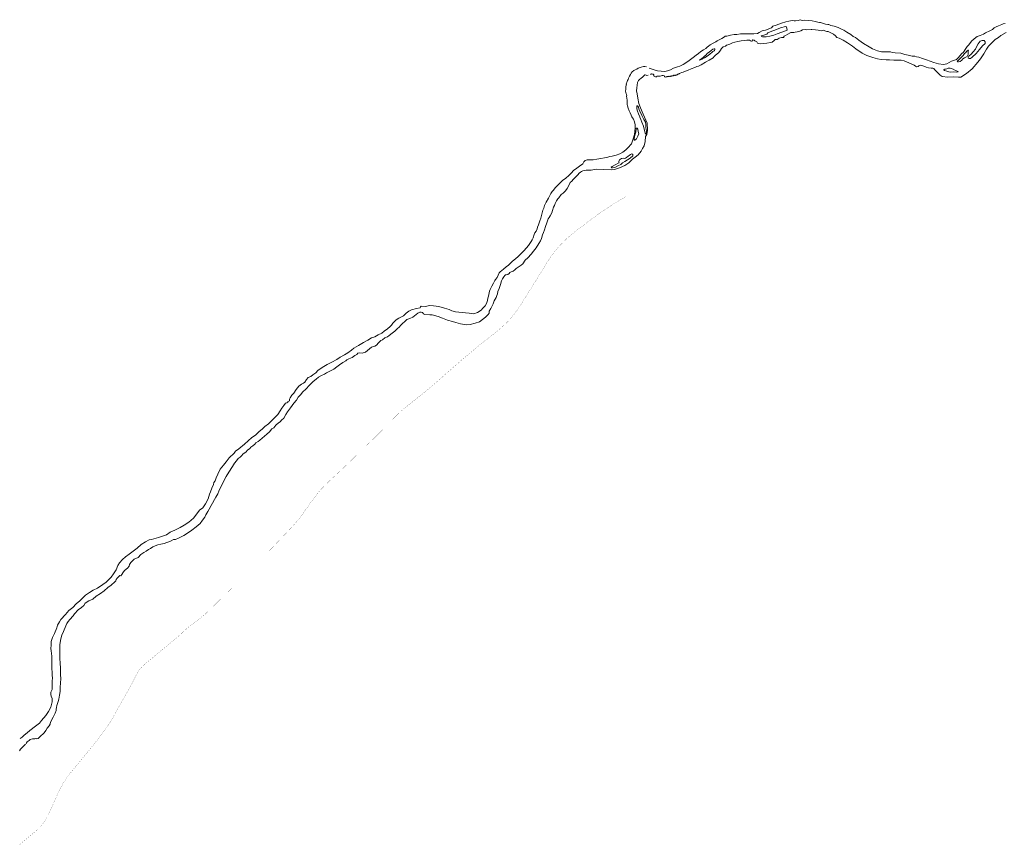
# Model space of a CAD drawing. Header units: metres. Extents: x 347609 to 404409, y 8548087 to 8605413.
# Tile 28 of 49: x 383041 to 386963, y 8574908 to 8578195. Entities that reach past the tile are written whole.
import ezdxf

# ---------------------------------------------------------------- set-up
doc = ezdxf.new("R2010")
doc.units = ezdxf.units.M
doc.layers.add('01. RIO', color=7, linetype='Continuous', lineweight=5, true_color=0x2776bb)
doc.layers.add('Red vial nacional', color=242, linetype='Continuous', lineweight=40)

# ---------------------------------------------------------------- blocks, each defined once
blk = doc.blocks.new('REIORORI')
at = {"layer": '01. RIO', "color": 152, "lineweight": 15, "true_color": 0x2776bb, "flags": 128}
for points in [[(385548.5, 8578001.6), (385556.3, 8577998.9), (385569.1, 8577994.6), (385582.1, 8577991.7), (385611.1, 8577989), (385622.3, 8577990.8), (385633.5, 8577995.2), (385645.3, 8578001.6), (385653.3, 8578004.8), (385660.9, 8578006.5), (385670.7, 8578009.1), (385683.7, 8578016.8), (385703.1, 8578027.7), (385713.6, 8578036), (385723.4, 8578043.5), (385736.4, 8578053.5), (385744.8, 8578060.7), (385754.8, 8578068.5), (385764.6, 8578075.1), (385773.9, 8578080.2), (385779.5, 8578084.7), (385785.1, 8578089.2), (385792.2, 8578094.4), (385803.4, 8578100.7), (385814.3, 8578106.4), (385820.1, 8578110), (385830.1, 8578116.1), (385838.2, 8578120.3), (385848.4, 8578126.4), (385851.4, 8578128.4), (385857.7, 8578129.3), (385872, 8578132.4), (385886.8, 8578136.1), (385897.5, 8578136.3), (385913, 8578138.5), (385924.2, 8578138.4), (385936.4, 8578137.7), (385950.6, 8578138.3), (385966, 8578138.5), (385980.5, 8578140.3), (385987.4, 8578143.4), (385998.4, 8578149.8), (386012.6, 8578153.4), (386020.2, 8578156), (386025.4, 8578158.8), (386035.6, 8578162.6), (386041.5, 8578168.6), (386054, 8578172.5), (386076, 8578181.2), (386093.2, 8578186.4), (386104.6, 8578189), (386117.8, 8578190.9), (386125.8, 8578190.7), (386131.5, 8578190.7), (386141.9, 8578191.3), (386146.2, 8578193.2), (386151.3, 8578194.6), (386153.9, 8578192.7), (386161, 8578191.8), (386168.3, 8578193.2), (386182.9, 8578191.7), (386197.9, 8578190.2), (386210.1, 8578187.8), (386221.2, 8578184.9), (386226.8, 8578183.6), (386231.1, 8578183.4), (386242.8, 8578179.2), (386250.8, 8578177.2), (386259.9, 8578174.9), (386264.7, 8578175.1), (386272.5, 8578171.8), (386285.8, 8578168.7), (386300.9, 8578163.3), (386312, 8578158.4), (386318.1, 8578155.3), (386324.2, 8578152.6), (386336.3, 8578144.6), (386351.8, 8578135.5), (386360.7, 8578128.2), (386370.2, 8578123.3), (386383.4, 8578113.8), (386402.4, 8578099.5), (386424.5, 8578086.3), (386438.9, 8578078.3), (386458.5, 8578070.7), (386473.7, 8578066.9), (386488.6, 8578066.9), (386503.5, 8578066.5), (386509.7, 8578066.5), (386516.9, 8578064.7), (386528.7, 8578062.8), (386550.9, 8578060.8), (386566.5, 8578055.5), (386580.9, 8578053.8), (386596.4, 8578049.6), (386606.6, 8578049.1), (386613.8, 8578046.4), (386622.5, 8578045.2), (386638.1, 8578039.5), (386653.7, 8578035.3), (386682, 8578024.7), (386701, 8578018.6), (386720.6, 8578016.5), (386733.9, 8578018.7), (386753.7, 8578028.9), (386773.6, 8578035.7), (386780.9, 8578044.6), (386793.3, 8578058.4), (386801.5, 8578065.9), (386810.2, 8578079.6), (386814.9, 8578087.9), (386821.5, 8578095.2), (386832.5, 8578109.1), (386843.6, 8578119), (386854.9, 8578127.3), (386867.2, 8578132), (386880.8, 8578136.4), (386888.9, 8578142), (386905.4, 8578149.9), (386916, 8578155.9), (386923.1, 8578162.2), (386930.6, 8578165.6), (386940.6, 8578170.8), (386952.9, 8578175.8), (386958.3, 8578178.6), (386966.4, 8578179.6)], [(385554.5, 8577977.1), (385555.7, 8577977.8), (385556.9, 8577978), (385557.4, 8577978), (385557.8, 8577978.6), (385558.3, 8577978.9), (385559.5, 8577978.5), (385562, 8577978.3), (385564.6, 8577977.3), (385565.9, 8577976.4), (385566.6, 8577975.7), (385567.4, 8577975.1), (385567.8, 8577974.6), (385567.4, 8577973.4), (385566.7, 8577972.2), (385566.4, 8577971), (385568, 8577970), (385571.6, 8577967.9), (385573.5, 8577967), (385575.9, 8577966.4), (385577, 8577967.9), (385578.9, 8577969.5), (385580.3, 8577969.9), (385583.6, 8577969.8), (385587, 8577969.4), (385589, 8577969.4), (385592, 8577970), (385596.7, 8577971.7), (385600.5, 8577972.4), (385604.6, 8577971.9), (385609, 8577970.7), (385610.7, 8577969.3), (385610.2, 8577968.4), (385610.3, 8577967.6), (385612.3, 8577966.5), (385615.8, 8577966.8), (385619, 8577967.3), (385620.9, 8577968.3), (385623.6, 8577969), (385626.5, 8577969.1), (385628.3, 8577969.3), (385631, 8577968.4), (385632.9, 8577968.9), (385634, 8577969.6), (385637.6, 8577969.7), (385638.8, 8577970.7), (385641, 8577971.6), (385643.2, 8577971.4), (385644.8, 8577971.4), (385646.1, 8577972.3), (385647.5, 8577973.4), (385648.4, 8577974.3), (385649.4, 8577974.1), (385649.8, 8577973.1), (385651.7, 8577972.7), (385653.6, 8577973.4), (385655.1, 8577973.3), (385656.8, 8577973.5), (385657.1, 8577974.3), (385658, 8577975), (385658.9, 8577974.8), (385659.3, 8577974.6), (385660.3, 8577975.4), (385661.1, 8577976.3), (385661.5, 8577977), (385662.3, 8577977.9), (385663.8, 8577978.4), (385665.3, 8577978.4), (385666, 8577979.2), (385667.6, 8577979.6), (385669.9, 8577980.4), (385672.4, 8577982.3), (385679.1, 8577984.6), (385684.5, 8577986), (385692.8, 8577989.4), (385703.7, 8577993.9), (385716.1, 8577999.4), (385730.7, 8578004.6), (385738.2, 8578008.3), (385744.7, 8578009.2), (385755.9, 8578014.7), (385773.5, 8578025.1), (385787.7, 8578033.2), (385803.1, 8578043.1), (385807.7, 8578047.8), (385813.2, 8578053.1), (385817.8, 8578057.6), (385826.3, 8578064.1), (385832.7, 8578072.7), (385836.2, 8578079.4), (385844, 8578086.6), (385852.1, 8578089.7), (385856.4, 8578093.6), (385861.8, 8578095.2), (385870.4, 8578097.6), (385880.5, 8578102), (385889.5, 8578105.6), (385902.2, 8578108.2), (385915.4, 8578110), (385927.8, 8578112.1), (385937.2, 8578113.7), (385948.6, 8578112.8), (385951.8, 8578109.9), (385955.7, 8578108.7), (385958.9, 8578109.4), (385960.2, 8578111.4), (385960.6, 8578113.3), (385961.8, 8578114.2), (385964.4, 8578113.7), (385967.2, 8578112.5), (385969.9, 8578110.8), (385977.5, 8578107.1), (385980.8, 8578101.2), (385982.2, 8578099.3), (385990.2, 8578098.8), (386002.1, 8578100), (386017.9, 8578101.1), (386032.3, 8578103.8), (386038.7, 8578105.3), (386046.5, 8578111.4), (386050.8, 8578115.2), (386058.3, 8578116), (386066, 8578120.6), (386075.4, 8578123.1), (386084, 8578124), (386085.7, 8578124.6), (386085.5, 8578127.1), (386086.1, 8578129), (386091.2, 8578131.6), (386101.6, 8578137.3), (386112.5, 8578143.3), (386119.1, 8578143.7), (386125.1, 8578144.1), (386129.9, 8578145), (386137.7, 8578146.1), (386148.5, 8578149.1), (386152.8, 8578150.2), (386159.9, 8578153.7), (386169.7, 8578155.6), (386175.1, 8578154.6), (386193.8, 8578155), (386196.7, 8578156.2), (386210.7, 8578154.6), (386222.3, 8578153.6), (386229.1, 8578151.4), (386234.1, 8578150.4), (386237.9, 8578152), (386242.6, 8578152.4), (386248.5, 8578150.1), (386256.6, 8578148.1), (386261.5, 8578147.1), (386270.2, 8578143.3), (386283.5, 8578137.1), (386290.8, 8578131), (386295.8, 8578124), (386305.2, 8578121.1), (386321, 8578113.5), (386338.5, 8578102.9), (386358.6, 8578089), (386372.2, 8578078.6), (386397.8, 8578061.7), (386415.6, 8578052), (386439.3, 8578043.6), (386458, 8578039.4), (386473.5, 8578036.7), (386493.3, 8578034.7), (386505.7, 8578034.3), (386522.7, 8578033.3), (386533.7, 8578034.1), (386551.9, 8578033.4), (386564.3, 8578030.8), (386582.4, 8578022.9), (386604.2, 8578013.9), (386609.8, 8578009.3), (386614, 8578007.6), (386619.7, 8578008.7), (386623.2, 8578011.4), (386628.1, 8578013), (386638.6, 8578010.5), (386648.8, 8578006.9), (386651.8, 8578005.1), (386662, 8578003.6), (386672.4, 8578001.6), (386678.2, 8578001.5), (386682, 8578000.8), (386685.6, 8577996.5), (386693.5, 8577988.8), (386707.6, 8577973.4), (386716.3, 8577969), (386738, 8577966.5), (386761.7, 8577966.8), (386781.2, 8577965.9), (386789.9, 8577965.9), (386813.4, 8577980.9), (386835.6, 8577998.7), (386858.6, 8578025.7), (386868.7, 8578039.2), (386881.5, 8578059.2), (386892.8, 8578076.7), (386900.9, 8578089.3), (386915.9, 8578105.2), (386927.5, 8578116.2), (386939.7, 8578124.3), (386950.1, 8578131.8), (386971.1, 8578143.6)], [(383042.4, 8575333.2), (383051.3, 8575338.6), (383059.3, 8575345.9), (383070.7, 8575355.6), (383081.4, 8575365), (383103.4, 8575382.7), (383119.2, 8575394.2), (383127.3, 8575404.6), (383145.1, 8575425.1), (383155.1, 8575441.3), (383164.6, 8575457.8), (383170.2, 8575478.6), (383170.5, 8575492.9), (383166.6, 8575501.7), (383164.6, 8575508.3), (383165.1, 8575518), (383170.2, 8575528.4), (383170.2, 8575560.6), (383171.2, 8575575.9), (383169.7, 8575582.2), (383169.7, 8575592.7), (383168.8, 8575614), (383168.8, 8575629.8), (383169, 8575647.1), (383168.8, 8575661), (383166.8, 8575682.8), (383165.4, 8575691.8), (383166.3, 8575704.7), (383166.3, 8575719.1), (383172.2, 8575735.9), (383179.3, 8575751.6), (383188.3, 8575774.3), (383191.9, 8575784.5), (383199, 8575797.2), (383205.1, 8575806.7), (383223.4, 8575826.7), (383236.4, 8575842.3), (383252, 8575854.8), (383266.3, 8575869.4), (383280.3, 8575881.4), (383292.7, 8575892.6), (383302.7, 8575904.3), (383319, 8575914.8), (383333.4, 8575923.6), (383350.5, 8575931.6), (383372.7, 8575945.8), (383385.7, 8575955.3), (383394.2, 8575964.3), (383404.7, 8575975.3), (383414.9, 8575988.2), (383424.9, 8576004.6), (383432.5, 8576021.4), (383438.3, 8576032.3), (383450.3, 8576045.3), (383462.8, 8576055.8), (383476.9, 8576067.3), (383492.7, 8576078.5), (383509.1, 8576090.7), (383524.2, 8576105.6), (383541.8, 8576116.3), (383556.9, 8576124.3), (383565.9, 8576125.3), (383575.4, 8576128.5), (383593.5, 8576133.6), (383613.3, 8576140.2), (383626.2, 8576144.6), (383640.8, 8576154.1), (383659.4, 8576162.4), (383679.9, 8576172.7), (383695.7, 8576182.2), (383715.2, 8576193.9), (383732.9, 8576210.3), (383747, 8576228.1), (383757.5, 8576242.7), (383770.6, 8576251.2), (383781.1, 8576267.3), (383791.4, 8576287.6), (383797.2, 8576305.9), (383801.4, 8576315.2), (383806.7, 8576330.3), (383813.1, 8576344.2), (383814.1, 8576352.8), (383819.2, 8576359.6), (383823.8, 8576370.8), (383829.9, 8576386.1), (383839.5, 8576405), (383853.1, 8576420.8), (383863.8, 8576434.4), (383876, 8576450.8), (383895.6, 8576468.6), (383900.4, 8576477.6), (383914.3, 8576486.2), (383936, 8576505.2), (383951.7, 8576518.2), (383965.8, 8576531.1), (383980.7, 8576540.8), (383994.1, 8576554.2), (384007.8, 8576566), (384018, 8576575.5), (384031.9, 8576586.2), (384039.5, 8576594), (384054.6, 8576608.9), (384069, 8576623.3), (384078.6, 8576638.2), (384085.1, 8576648.7), (384093.4, 8576659.4), (384100.4, 8576668), (384104.7, 8576670.1), (384108.7, 8576671.9), (384109.1, 8576674.6), (384110.6, 8576675.2), (384113.6, 8576675.9), (384115.8, 8576677.6), (384116, 8576681.2), (384115.8, 8576683.9), (384118, 8576689.5), (384125.6, 8576700.3), (384132.4, 8576708.3), (384142.4, 8576722.1), (384152.9, 8576736.3), (384163.8, 8576743.8), (384172.1, 8576747.2), (384176.4, 8576752.3), (384183.6, 8576761.8), (384190.8, 8576769.8), (384200.6, 8576774.8), (384208.9, 8576780.8), (384221, 8576789.1), (384228.6, 8576798.3), (384246.3, 8576809.6), (384265.4, 8576821.9), (384285, 8576831.3), (384304.2, 8576842), (384317.7, 8576851.7), (384335, 8576860.4), (384348.8, 8576868.9), (384363.1, 8576879.1), (384372.6, 8576886.8), (384390.7, 8576897.5), (384410.5, 8576910.1), (384428, 8576919.2), (384442.3, 8576928.4), (384455.8, 8576932.5), (384469.3, 8576940.5), (384483.1, 8576947.3), (384492.9, 8576954.9), (384506.4, 8576964.6), (384516.2, 8576972.7), (384522.2, 8576979), (384527.4, 8576986.8), (384541.2, 8576999.5), (384551.5, 8577006.3), (384559.1, 8577010.9), (384570.3, 8577016.4), (384580.1, 8577026.1), (384590.7, 8577034.5), (384601.3, 8577040.3), (384621.6, 8577045.4), (384636.1, 8577047.9), (384638.1, 8577051.6), (384640.4, 8577053.9), (384656.5, 8577053.4), (384674.8, 8577056.9), (384688.9, 8577055.1), (384711.3, 8577052.8), (384733.4, 8577046.8), (384752.1, 8577041), (384761.9, 8577035.6), (384776.8, 8577032.3), (384789.8, 8577030), (384804.4, 8577029.5), (384817.1, 8577027.7), (384832.1, 8577026.6), (384850.7, 8577024.1), (384864.7, 8577028.4), (384872, 8577032.9), (384880.8, 8577040.1), (384884.6, 8577045.3), (384895.8, 8577055.1), (384900.7, 8577064.6), (384904.4, 8577076.7), (384905.6, 8577086.7), (384907.9, 8577093.7), (384912.9, 8577114.5), (384915.2, 8577121.1), (384921.8, 8577133.9), (384928.7, 8577145.6), (384933.7, 8577155.9), (384936.9, 8577160.8), (384943.1, 8577168.9), (384947.5, 8577177.9), (384951.2, 8577186.5), (384954.4, 8577191.6), (384968.2, 8577201.3), (384978.7, 8577210.3), (384988.2, 8577217.5), (384996.4, 8577225.2), (385004.4, 8577232.9), (385015.8, 8577242.4), (385026.4, 8577251.7), (385034.2, 8577260.3), (385048.9, 8577275.2), (385060, 8577286.3), (385067.8, 8577296.2), (385072.7, 8577303.4), (385079.1, 8577312), (385083, 8577318.7), (385086.5, 8577325.9), (385091, 8577339.2), (385092.9, 8577345.6), (385097.9, 8577353.1), (385101.8, 8577362), (385103.8, 8577368.2), (385107.7, 8577377.7), (385112.9, 8577393.8), (385116.9, 8577404.8), (385119.8, 8577415.2), (385122.5, 8577425.4), (385125, 8577436.3), (385128.4, 8577444.9), (385132.1, 8577455.1), (385134.4, 8577460.2), (385138.3, 8577468.3), (385147.4, 8577484.5), (385152.3, 8577494.3), (385157.2, 8577503.2), (385162.4, 8577510.1), (385167.8, 8577516.6), (385174.4, 8577524.9), (385186.5, 8577537.8), (385196.9, 8577547.3), (385204.8, 8577555.9), (385215.2, 8577563), (385229.9, 8577576.2), (385239.6, 8577585.4), (385247.7, 8577594), (385259.8, 8577604.2), (385271.6, 8577611.6), (385285, 8577621.1), (385287.9, 8577628.6), (385293.1, 8577634.2), (385301.9, 8577637.1), (385315.5, 8577636.6), (385326.1, 8577637.2), (385339.9, 8577639.5), (385356.2, 8577642.5), (385370.1, 8577644.8), (385383.9, 8577647.7), (385391.6, 8577650.6), (385401, 8577651.2), (385417.7, 8577654.9), (385431.2, 8577661.2), (385444.2, 8577667.6), (385455.3, 8577676.2), (385464, 8577685.2), (385478.8, 8577700.9), (385485.2, 8577720.4), (385489.8, 8577737.6), (385493, 8577764.1), (385493, 8577776.7), (385490.1, 8577788.2), (385486.2, 8577799.3), (385481.7, 8577804.5), (385479.9, 8577807.6), (385477.3, 8577815.1), (385472.4, 8577824.3), (385469, 8577832.2), (385465, 8577842.1), (385462.2, 8577851.6), (385461.6, 8577857.4), (385460.4, 8577873.9), (385458.7, 8577889.7), (385459.3, 8577894.4), (385458.7, 8577897.3), (385456.7, 8577900.2), (385455.7, 8577903.3), (385454.9, 8577910.8), (385455, 8577917.4), (385455.5, 8577927.2), (385457.5, 8577933.4), (385457.8, 8577936.8), (385456.9, 8577938.3), (385458.1, 8577941.6), (385459.3, 8577945.2), (385462.6, 8577953.2), (385464.4, 8577956.6), (385465.9, 8577962), (385470.1, 8577969.3), (385474.9, 8577976), (385477.3, 8577982.1), (385481.3, 8577987.2), (385487.9, 8577991.9), (385493.4, 8577994.5), (385498.9, 8577997.9), (385504.8, 8578001.2), (385516.5, 8578006.2), (385526.2, 8578008.3), (385531.9, 8578007.9), (385537.7, 8578006.8)], [(383066.6, 8575313.6), (383071.2, 8575319.4), (383078.5, 8575324.8), (383082.5, 8575329.9), (383092.2, 8575331.8), (383101.4, 8575331.5), (383105.6, 8575332.8), (383106.2, 8575333.5), (383108.9, 8575332.4), (383114, 8575333.9), (383121.1, 8575340.3), (383127, 8575345.3), (383133.3, 8575350.8), (383138, 8575356.3), (383145.5, 8575365.7), (383150.8, 8575373.9), (383158.3, 8575383.1), (383161.8, 8575390.2), (383162.6, 8575393.4), (383163, 8575396.8), (383167.8, 8575406.6), (383174.3, 8575418.5), (383180.1, 8575428.9), (383182.5, 8575434.6), (383185.7, 8575444.8), (383185.8, 8575449.6), (383187.5, 8575457.1), (383189, 8575464.8), (383194.3, 8575480.8), (383196.5, 8575489.3), (383199.2, 8575506.4), (383202, 8575520.2), (383202, 8575537.9), (383203.4, 8575554.2), (383204.5, 8575572.1), (383204, 8575586.3), (383203.6, 8575614), (383202.3, 8575632.3), (383201.2, 8575653.1), (383200.2, 8575671), (383200.2, 8575691.5), (383201.3, 8575707.4), (383204.2, 8575729.7), (383208.7, 8575745), (383215.5, 8575759.6), (383225.4, 8575781.2), (383229.1, 8575791.3), (383233.5, 8575799), (383241, 8575806.9), (383254.5, 8575822.1), (383259.6, 8575830.1), (383273.8, 8575845), (383287.2, 8575854.1), (383296.3, 8575862.4), (383302, 8575872.4), (383316.8, 8575881.2), (383331.9, 8575888.4), (383345.6, 8575899.5), (383363.2, 8575911), (383377.4, 8575921.7), (383392.5, 8575933.8), (383405.5, 8575944.1), (383420.2, 8575956.7), (383423.6, 8575961.5), (383425.9, 8575966.1), (383429.6, 8575972), (383436, 8575978.5), (383439.3, 8575981.6), (383443.2, 8575980.8), (383447.8, 8575985.6), (383451.6, 8575992.1), (383459.1, 8576002.3), (383470.7, 8576011.4), (383476.6, 8576019.7), (383478.4, 8576025.4), (383483.8, 8576034.3), (383496.9, 8576046.6), (383512.3, 8576053.8), (383523.1, 8576065.2), (383535.2, 8576073.7), (383544.5, 8576079.6), (383554.1, 8576086.3), (383561.5, 8576090.1), (383571.6, 8576096.3), (383580.8, 8576100.6), (383591.2, 8576103.8), (383603.1, 8576107.3), (383617, 8576110.1), (383626.9, 8576112.9), (383635.3, 8576116.5), (383644.6, 8576120.7), (383653.5, 8576125), (383661.9, 8576125.9), (383673, 8576130.4), (383694.9, 8576140.8), (383713.5, 8576153.5), (383727.1, 8576162.4), (383744.6, 8576175.3), (383760.4, 8576188.9), (383768.7, 8576202.7), (383779, 8576214.2), (383783, 8576224.1), (383790.6, 8576237.3), (383796.4, 8576246.5), (383803.7, 8576260.7), (383809, 8576270.1), (383817.4, 8576284.3), (383822.3, 8576293.8), (383829.9, 8576307.4), (383834.5, 8576317.6), (383842.1, 8576334.6), (383849.8, 8576349.1), (383858, 8576367), (383863.9, 8576376.7), (383874, 8576393.9), (383888.8, 8576415.6), (383896.8, 8576428.7), (383905.2, 8576438.8), (383911.4, 8576448.1), (383918.6, 8576453.2), (383924.7, 8576458.5), (383930.6, 8576466.1), (383941.2, 8576473.6), (383948.7, 8576481.7), (383957.3, 8576487.7), (383961.8, 8576493), (383969.3, 8576498.8), (383977.2, 8576505), (383982, 8576510.9), (383990.9, 8576516.1), (383998.1, 8576521.4), (384006.7, 8576529), (384025.2, 8576545.3), (384035.9, 8576553.4), (384045.7, 8576566.1), (384052.9, 8576570.3), (384061.7, 8576580), (384072, 8576589.4), (384078.6, 8576593.7), (384084.1, 8576600.7), (384092.6, 8576607.9), (384101.8, 8576622.6), (384107.6, 8576634.2), (384119.3, 8576649.6), (384133, 8576667.5), (384144.3, 8576680), (384150.9, 8576691.7), (384159, 8576701.4), (384168.4, 8576713), (384180.2, 8576724.2), (384195.7, 8576739.3), (384203.8, 8576748.2), (384210.3, 8576754.8), (384222, 8576764.1), (384231.2, 8576772), (384243.8, 8576778.1), (384254.6, 8576783), (384263.2, 8576788.4), (384271.8, 8576793.5), (384284.6, 8576799.9), (384291.9, 8576803.3), (384304.8, 8576812.8), (384314.8, 8576820.4), (384328.2, 8576830), (384340.3, 8576836.1), (384343.8, 8576841), (384352.1, 8576845), (384364.8, 8576850.1), (384376.7, 8576858.1), (384383.7, 8576862.5), (384388.6, 8576867.3), (384395.9, 8576868.3), (384405.6, 8576867.6), (384418.1, 8576871.4), (384426.5, 8576877.8), (384434.4, 8576884.2), (384442.1, 8576891.1), (384455.8, 8576895.4), (384462, 8576899), (384471, 8576908.2), (384479.9, 8576918.1), (384485.9, 8576919.9), (384496, 8576928.8), (384505.7, 8576932.5), (384512.9, 8576937.7), (384524.8, 8576947.3), (384535, 8576955.2), (384545.7, 8576965.1), (384552.7, 8576971.2), (384559.7, 8576978.3), (384566.2, 8576985.7), (384575.2, 8576993.3), (384583.1, 8577000.8), (384594.9, 8577004.8), (384606.8, 8577011), (384626.9, 8577025.8), (384634.7, 8577029.8), (384640.5, 8577030.9), (384645.6, 8577028.7), (384649.6, 8577024.2), (384654.8, 8577021.7), (384674.9, 8577020.3), (384683.8, 8577019.3), (384708.4, 8577013.6), (384725.7, 8577006.9), (384744.7, 8576998.4), (384764.6, 8576992.7), (384778.1, 8576988.9), (384797, 8576983.9), (384819.9, 8576980.3), (384835.2, 8576981.9), (384855.4, 8576986), (384872.1, 8576992), (384884.1, 8577001.1), (384896.5, 8577010.7), (384907.7, 8577021.2), (384911.3, 8577026.6), (384911.4, 8577034), (384918.2, 8577045.4), (384923.1, 8577056.1), (384926.6, 8577063.2), (384930.8, 8577074.9), (384935.1, 8577082), (384939.1, 8577088.9), (384941.6, 8577096.1), (384943.8, 8577103.5), (384946.1, 8577112.7), (384950.7, 8577124.7), (384956, 8577139.9), (384960.4, 8577155.2), (384964.6, 8577162.8), (384969.8, 8577171.1), (384973.6, 8577176), (384976.2, 8577178.9), (384979.4, 8577178.4), (384985.4, 8577180), (384990.7, 8577184.8), (384992.9, 8577188.9), (384998.2, 8577190.8), (385006.6, 8577194.2), (385013.8, 8577198.7), (385018.9, 8577204.4), (385027.2, 8577210), (385038.7, 8577217), (385044.7, 8577223.4), (385055.1, 8577236.9), (385065.9, 8577246.5), (385079, 8577261.9), (385087.6, 8577273.2), (385098.3, 8577286.6), (385108.9, 8577304.3), (385115.8, 8577313.9), (385119.1, 8577323.6), (385123.8, 8577338.1), (385127.4, 8577347.6), (385131.4, 8577357.5), (385136.2, 8577371.7), (385140.3, 8577386), (385145.6, 8577402.1), (385149.6, 8577407.3), (385154.3, 8577414.1), (385160.9, 8577426), (385163.3, 8577435.1), (385168.1, 8577449), (385171.9, 8577455.2), (385174.4, 8577463.5), (385178.9, 8577473), (385184.8, 8577481.1), (385189.1, 8577485), (385197.8, 8577498.7), (385206.4, 8577503.8), (385215.2, 8577512.9), (385221.9, 8577522.4), (385228.7, 8577535), (385234, 8577545.9), (385240.2, 8577552.2), (385245.5, 8577558.9), (385253.3, 8577567), (385258.8, 8577571.8), (385263.9, 8577577.2), (385269.5, 8577583.1), (385274.8, 8577587.2), (385279.4, 8577589.9), (385284, 8577592.5), (385290.1, 8577594.1), (385298.2, 8577595.2), (385310.8, 8577595.2), (385317.1, 8577595.7), (385339.3, 8577600), (385368.5, 8577598.9), (385397.8, 8577596.6), (385410.1, 8577598.6), (385430.7, 8577605), (385451.1, 8577614.1), (385467.2, 8577625.2), (385481.9, 8577639.7), (385493.1, 8577646.9), (385505.3, 8577656.9), (385516.6, 8577671.7), (385522.7, 8577682.2), (385528.1, 8577692.7), (385533.3, 8577710.1), (385534.5, 8577729.2), (385539.5, 8577737.3), (385542, 8577754.7), (385540.1, 8577782.8), (385534.7, 8577795.3), (385525, 8577818.7), (385514.1, 8577844.2), (385508, 8577861.1), (385503.3, 8577882.9), (385500.2, 8577900), (385498.5, 8577911.9), (385499.1, 8577923.5), (385500.3, 8577934.3), (385502.6, 8577944.6), (385506, 8577952.3), (385511.2, 8577958), (385515.7, 8577960.8), (385523.4, 8577967.8), (385527.6, 8577971.7), (385530.9, 8577974.5), (385533.1, 8577974.8), (385536.3, 8577973.5), (385539.7, 8577972.8), (385545, 8577973.4)], [(383039.9, 8575284.6), (383044.6, 8575290.5), (383049, 8575296.4), (383054.3, 8575301.9), (383064.5, 8575310.6)]]:
    blk.add_lwpolyline(points, dxfattribs=at)
for points in [[(385994.6, 8578128.4), (386000.1, 8578126.8), (386014.5, 8578126.5), (386029.8, 8578128.8), (386045.3, 8578132.9), (386059.1, 8578137.7), (386077.1, 8578145.1), (386098.2, 8578153.6), (386097.5, 8578159.7), (386095.6, 8578166.8), (386091.5, 8578167.3), (386072.4, 8578162.8), (386049.2, 8578153.6), (386037.7, 8578148.9), (386022, 8578142.3), (386017.6, 8578137.6), (386009.7, 8578134.2), (385996.5, 8578130.1), (385995.1, 8578129.7)], [(386819.6, 8578044.3), (386822.1, 8578050), (386831.8, 8578057.7), (386839.3, 8578066.4), (386848.7, 8578077.8), (386854.1, 8578089.3), (386859.7, 8578098.1), (386867, 8578109), (386875.7, 8578112.3), (386883, 8578111.4), (386886.5, 8578106.9), (386887.2, 8578099.8), (386876.4, 8578091.1), (386864.7, 8578075.7), (386851.6, 8578060.5), (386835.4, 8578045.5), (386828.6, 8578039.6), (386822.9, 8578039.9), (386819.9, 8578041.8)], [(385749.3, 8578033.2), (385759.8, 8578037.4), (385769.7, 8578042.8), (385779.7, 8578049.8), (385790.6, 8578057.6), (385799.5, 8578065.9), (385802.8, 8578068.4), (385806.9, 8578070.6), (385809, 8578072.2), (385810, 8578074.4), (385810.6, 8578077.1), (385809.7, 8578078.6), (385807.3, 8578079.1), (385802.1, 8578077.4), (385795.7, 8578072.3), (385788.2, 8578065.9), (385781.3, 8578060.9), (385774.2, 8578053.9), (385768.5, 8578049.7), (385764.7, 8578045.8), (385758.4, 8578040.6), (385752.9, 8578036.6), (385750.2, 8578034.7)], [(386777.3, 8578027.4), (386780.9, 8578026.4), (386787.6, 8578027.9), (386794.4, 8578033.1), (386798.4, 8578038.4), (386805.2, 8578043.3), (386810.5, 8578045.5), (386815, 8578048.5), (386819, 8578056.5), (386819.5, 8578061.5), (386820, 8578068.7), (386820.3, 8578073.1), (386818.9, 8578073.5), (386813.9, 8578069.5), (386809.1, 8578063), (386805.3, 8578060.1), (386799, 8578052.4), (386792.8, 8578045.6), (386787.6, 8578039.6), (386780.8, 8578033.2), (386776.2, 8578029.8), (386776.7, 8578027.7)], [(386724.7, 8577997.3), (386723, 8577996.6), (386722.5, 8577995.6), (386723.2, 8577994), (386725.2, 8577992.7), (386734.2, 8577990), (386741.8, 8577986.6), (386747.4, 8577986), (386760.9, 8577987.4), (386774.8, 8577986.4), (386778.6, 8577986.8), (386779.2, 8577988.9), (386769.6, 8577992.3), (386760.1, 8577997.5), (386747.8, 8578001.6), (386740, 8578001.3), (386734.6, 8577999), (386729.6, 8577998.3), (386726.8, 8577997.9)], [(385511.2, 8577807.4), (385506.2, 8577820.5), (385502.3, 8577831), (385500, 8577839.8), (385498.9, 8577845.3), (385499, 8577850.2), (385500.1, 8577851.5), (385501.6, 8577852), (385503.2, 8577850.9), (385505.8, 8577846.6), (385507.7, 8577840), (385511.5, 8577829.9), (385518.9, 8577813.5), (385527.8, 8577797.8), (385533.5, 8577786.8), (385534.8, 8577777.4), (385535.1, 8577766.1), (385536.3, 8577757.4), (385537.6, 8577751.6), (385538, 8577747.2), (385536.2, 8577741.3), (385533.7, 8577739.4), (385530.3, 8577753), (385525.9, 8577770.7), (385519.3, 8577786.7), (385515.8, 8577796.8), (385512, 8577806)], [(385497, 8577761.9), (385495.5, 8577746.6), (385491.4, 8577735.5), (385489.2, 8577721.8), (385488.7, 8577715.7), (385490.9, 8577714.7), (385497.5, 8577720.3), (385503.8, 8577731.2), (385507.4, 8577740.3), (385505.1, 8577749), (385503.1, 8577759), (385500.6, 8577762.3), (385498.7, 8577763), (385497.4, 8577762.8)], [(385398.1, 8577606.1), (385397.3, 8577607.7), (385400.7, 8577610.8), (385412.5, 8577616.7), (385427.8, 8577624.3), (385429.2, 8577625.4), (385428.1, 8577627.2), (385427.6, 8577630.8), (385431, 8577636.2), (385437.9, 8577642.3), (385444.8, 8577643.9), (385450.4, 8577642.5), (385454, 8577643), (385458.6, 8577646.1), (385465.1, 8577650.8), (385468.9, 8577654.6), (385474.6, 8577658.2), (385478.9, 8577660.2), (385484, 8577657.7), (385483.3, 8577653.3), (385473.2, 8577643.4), (385462.7, 8577636.2), (385452.2, 8577630.7), (385442.5, 8577624.4), (385435.5, 8577618.7), (385423.7, 8577612.6), (385411.2, 8577606.4), (385402, 8577605), (385399.1, 8577605.5)]]:
    blk.add_lwpolyline(points, close=True, dxfattribs=at)

msp = doc.modelspace()

# ---------------------------------------------------------------- linework, layer by layer
at = {"layer": 'Red vial nacional', "transparency": 33554623, "const_width": 0.5}
msp.add_lwpolyline([(383037.8, 8574908.4), (383051, 8574919.7), (383063.9, 8574930.5), (383076.5, 8574941), (383088.8, 8574951.1), (383100.8, 8574961), (383112.1, 8574970.9), (383122.6, 8574981.2), (383132.2, 8574992.2), (383141.1, 8575004.3), (383148.7, 8575017.3), (383155.5, 8575031.1), (383162, 8575045.4), (383168.7, 8575059.9), (383175.4, 8575074.7), (383182.2, 8575089.8), (383189.1, 8575105.1), (383196, 8575120.3), (383203.3, 8575135.4), (383211.4, 8575150.3), (383220.2, 8575164.8), (383229.9, 8575178.7), (383240.1, 8575192.3), (383251, 8575205.6), (383262.1, 8575219.1), (383273.3, 8575232.9), (383284.7, 8575246.7), (383296.2, 8575260.7), (383307.7, 8575274.7), (383319.2, 8575288.8), (383330.7, 8575302.9), (383342.2, 8575317.1), (383353.4, 8575331.4), (383364.4, 8575345.7), (383375.3, 8575360.1), (383385.9, 8575374.6), (383396.2, 8575389.4), (383405.6, 8575404.9), (383414.5, 8575420.7), (383423.3, 8575436.8), (383432.2, 8575452.9), (383441.4, 8575468.9), (383450.6, 8575484.9), (383459.7, 8575501.1), (383468.8, 8575517.2), (383477.7, 8575533.1), (383486.2, 8575548.4), (383493.8, 8575562.8), (383500.6, 8575576.2), (383506.7, 8575588.5), (383513.2, 8575599.7), (383521, 8575610.2), (383529.9, 8575620.2), (383540, 8575629.6), (383551, 8575638.6), (383562.4, 8575648), (383574.1, 8575658), (383586.3, 8575668.4), (383599.2, 8575679), (383612.8, 8575690), (383626.6, 8575701.4), (383640.7, 8575713), (383655, 8575724.8), (383669, 8575736.7), (383682.7, 8575748.8), (383695.9, 8575761.2), (383709.5, 8575773.3), (383723.7, 8575784.9), (383738.2, 8575796), (383752.8, 8575806.9), (383767.3, 8575817.9), (383781.3, 8575829.8), (383794.7, 8575842.5), (383808.1, 8575855.6), (383821.4, 8575868.6), (383834.5, 8575881.4), (383847.2, 8575893.7), (383859.4, 8575905.7), (383871.4, 8575917.4), (383883.7, 8575929.1), (383896.1, 8575941), (383908.5, 8575953.2), (383921, 8575965.7), (383933.6, 8575978.3), (383946.2, 8575991), (383958.9, 8576003.7), (383971.6, 8576016.4), (383984.4, 8576029.2), (383997, 8576041.8), (384009.4, 8576054.1), (384021.1, 8576065.8), (384031.3, 8576076.4), (384039.5, 8576084.8), (384044.9, 8576090.5), (384055, 8576101), (384059.1, 8576105.4), (384063.9, 8576110.6), (384069.7, 8576116.7), (384075.7, 8576122.9), (384082.1, 8576129.5), (384088.9, 8576136.6), (384096.2, 8576144.3), (384104.1, 8576152.6), (384112.2, 8576161.2), (384120.3, 8576169.8), (384128, 8576178.1), (384134.8, 8576185.7), (384140.1, 8576191.8), (384143.8, 8576196), (384150.1, 8576203.6), (384153.8, 8576208.3), (384158.3, 8576214), (384163.5, 8576220.9), (384169, 8576228.5), (384174.6, 8576236.2), (384180.5, 8576244.6), (384187, 8576253.7), (384194, 8576263.5), (384201.3, 8576273.8), (384209, 8576284.3), (384216.8, 8576294.9), (384224.5, 8576305), (384232.8, 8576315.2), (384241.9, 8576325.6), (384251.8, 8576336), (384262.3, 8576346.6), (384273.5, 8576357.3), (384285.2, 8576368.2), (384297.1, 8576379.2), (384309, 8576390.2), (384321.1, 8576401.6), (384333.5, 8576413.4), (384345.9, 8576425.2), (384358, 8576436.8), (384369.8, 8576448.3), (384381.6, 8576459.7), (384393.2, 8576471.1), (384404.5, 8576482.1), (384415.6, 8576493.3), (384427.1, 8576504.4), (384439, 8576515.4), (384451.1, 8576527), (384463.2, 8576538.8), (384475.2, 8576551), (384487.3, 8576563.4), (384499.5, 8576575.7), (384511.7, 8576588), (384523.7, 8576600.3), (384535.5, 8576612.3), (384547.1, 8576624), (384558.8, 8576635.1), (384571.2, 8576645.7), (384584.1, 8576656.1), (384597.2, 8576666.6), (384610.7, 8576677.4), (384624.3, 8576688.2), (384637.8, 8576699), (384651.1, 8576709.6), (384663.9, 8576720), (384676.5, 8576730.6), (384689, 8576741.3), (384701.5, 8576752.1), (384714, 8576763), (384726.5, 8576774), (384738.9, 8576785), (384751.4, 8576796), (384763.8, 8576806.7), (384775.7, 8576817), (384787.2, 8576827.1), (384797.9, 8576836.6), (384808.3, 8576845.4), (384817.9, 8576853.3), (384826, 8576860), (384832.1, 8576865), (384843.6, 8576874.8), (384853.2, 8576883), (384859.6, 8576888.4), (384866.7, 8576894.4), (384874, 8576900.5), (384881.9, 8576906.8), (384890.7, 8576913.6), (384900.3, 8576920.9), (384910.8, 8576928.8), (384921.9, 8576937.3), (384933.4, 8576946.6), (384945.2, 8576956.6), (384956.9, 8576966.7), (384968.5, 8576977.2), (384980.3, 8576988.2), (384991.6, 8576999.7), (385002, 8577011.5), (385011.3, 8577023.2), (385019.9, 8577034.6), (385027.5, 8577045), (385034, 8577054.4), (385046.2, 8577074.2), (385052.7, 8577084.6), (385059.5, 8577095.4), (385066.4, 8577106.7), (385073.7, 8577118.5), (385081.3, 8577130.7), (385089.5, 8577143.5), (385098, 8577156.9), (385106.7, 8577170.9), (385115.4, 8577185.2), (385124.4, 8577199.9), (385133.4, 8577214.6), (385142.7, 8577229.5), (385152.3, 8577244.3), (385162.6, 8577258.9), (385173.6, 8577273.2), (385185.3, 8577287.2), (385197.5, 8577300.8), (385210.5, 8577314), (385224.3, 8577326.7), (385238.6, 8577338.9), (385253.4, 8577350.7), (385268.4, 8577362.3), (385283.4, 8577373.8), (385298.1, 8577385.1), (385312.5, 8577395.9), (385326.4, 8577406.4), (385340, 8577416.1), (385352.2, 8577424.4), (385362.2, 8577431.1), (385369.7, 8577436), (385381.1, 8577444), (385392.9, 8577452), (385398.8, 8577455.7), (385406.2, 8577460.4), (385414.2, 8577465.4), (385422.7, 8577470.7), (385432.2, 8577476.5), (385442.7, 8577482.8), (385454.1, 8577489.9)], dxfattribs=at)

# ---------------------------------------------------------------- block references
msp.add_blockref('REIORORI', (0, 0))

doc.saveas('drawing.dxf')
